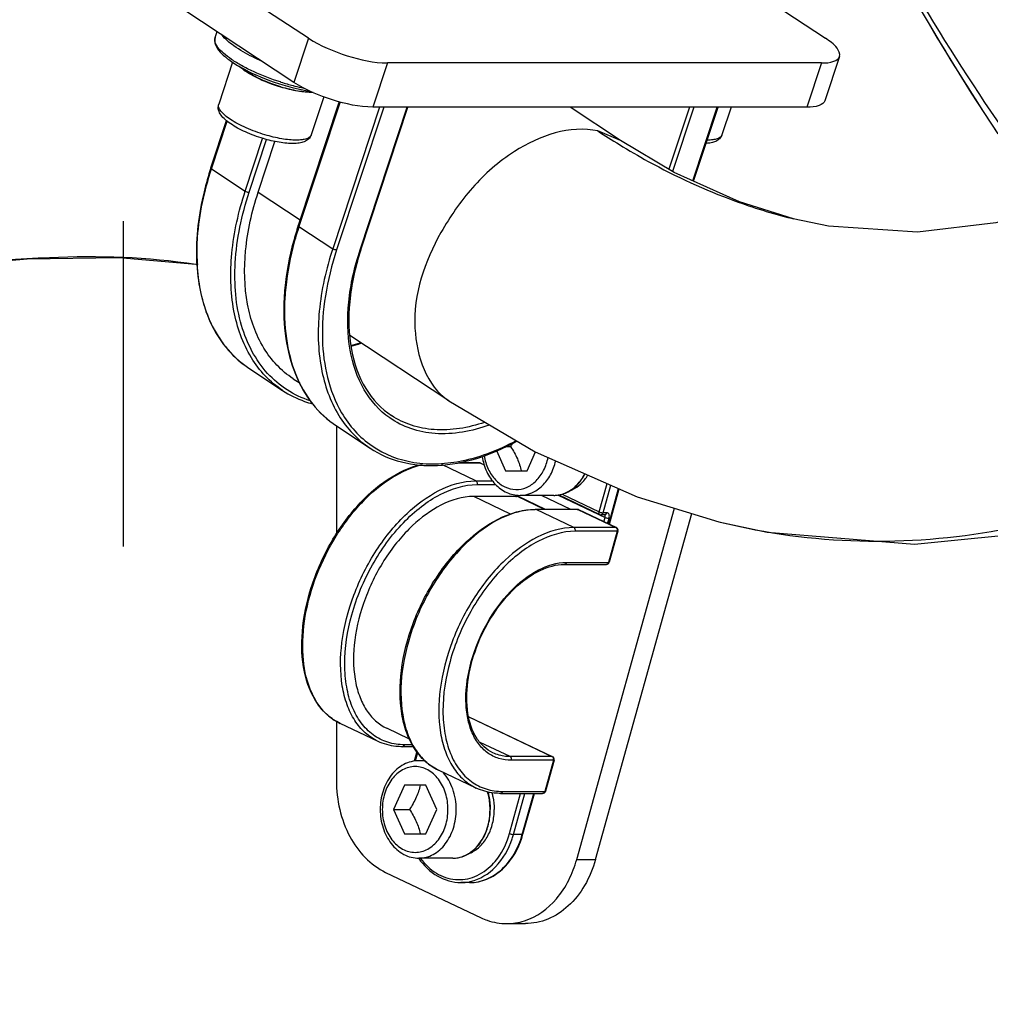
# Model space of a CAD drawing. Header units: millimetres. Extents: x 0 to 8410, y 0 to 5940.
# Tile 49 of 122: x 4703 to 4803, y 1541 to 1642. Entities that reach past the tile are written whole.
import ezdxf

# ---------------------------------------------------------------- set-up
doc = ezdxf.new("R2010")
doc.units = ezdxf.units.MM
doc.header["$LTSCALE"] = 462.55
doc.linetypes.add('CENTER', pattern=[0.6, 0.375, -0.075, 0.075, -0.075])
doc.layers.get('0').update_dxf_attribs({"linetype": 'CONTINUOUS'})
for name, color, linetype in [('204102000021_DXF_AXIS', 7, 'CONTINUOUS'), ('204102000021_DXF_DIMENSION', 7, 'CONTINUOUS'), ('304102000222DXF_CONTINUOUS_LINE', 7, 'CONTINUOUS'), ('304105000076DXF_CONTINUOUS_LINE', 7, 'CONTINUOUS'), ('304105000085DXF_CONTINUOUS_LINE', 7, 'CONTINUOUS'), ('304109000014DXF_CONTINUOUS_LINE', 7, 'CONTINUOUS'), ('304109000016DXF_CONTINUOUS_LINE', 7, 'CONTINUOUS'), ('501023000027DXF_CONTINUOUS_LINE', 7, 'CONTINUOUS'), ('604006000006DXF_CONTINUOUS_LINE', 7, 'CONTINUOUS'), ('R6-1500_CABLDXF_CONTINUOUS_LINE', 7, 'CONTINUOUS')]:
    doc.layers.add(name, color=color, linetype=linetype)
doc.styles.get("Standard").update_dxf_attribs({"font": 'txt', "width": 0.7})
doc.dimstyles.new('DIMSTYLE_14', dxfattribs={"dimtxt": 65, "dimasz": 50, "dimexe": 1, "dimexo": 0, "dimgap": 3.25, "dimtad": 0, "dimtih": 1, "dimtoh": 1, "dimdec": 1, "dimdsep": 46, "dimtxsty": 'Standard', "dimblk": '_FILLED', "dimblk1": '_FILLED', "dimblk2": '_FILLED', "dimcen": 0.09, "dimclrt": 5, "dimazin": 2, "dimtp": 0.5, "dimtm": 0.5, "dimtfac": 1, "dimtdec": 65535, "dimtofl": 0, "dimtmove": 0, "dimatfit": 3, "dimldrblk": '_FILLED', "dimfxl": 0, "dimtolj": 1, "dimarcsym": 0})

# ---------------------------------------------------------------- blocks, each defined once
blk = doc.blocks.new('*D27')
at = {"layer": '204102000021_DXF_DIMENSION', "color": 2, "linetype": 'Continuous'}
for start, end in [(290.1562, 360), (195, 265.2086)]:
    blk.add_arc((4713.77, 1829.56), 554.1, start, end, dxfattribs=at)
for points in [[(5274.11, 1779.23), (5267.87, 1829.56), (5257.12, 1780)], [(4201.77, 1641.06), (4178.56, 1686.15), (4185.56, 1635.92)]]:
    blk.add_solid(points, dxfattribs=at)
blk = doc.blocks.new('_FILLED')
at = {"color": 0, "linetype": 'ByBlock'}
blk.add_solid([(0, 0), (-1, 0.17), (-1, -0.17)], dxfattribs=at)

msp = doc.modelspace()

# ---------------------------------------------------------------- linework, layer by layer
at = {"color": 2, "linetype": 'Continuous'}
msp.add_circle((4716.272, 1829.561), 351, dxfattribs=at)
at = {"layer": '204102000021_DXF_AXIS', "color": 7, "linetype": 'CENTER'}
msp.add_line((4713.774, 1829.561), (4713.774, 1588.068), dxfattribs=at)
at = {"layer": '304102000222DXF_CONTINUOUS_LINE', "color": 7, "linetype": 'Continuous'}
for points in [[(4794.104, 1645.727), (4794.609, 1644.847), (4795.791, 1642.813), (4796.486, 1641.634)], [(4796.486, 1641.633), (4797.742, 1639.531), (4800.816, 1634.561), (4803.528, 1630.375)]]:
    msp.add_lwpolyline(points, dxfattribs=at)
at = {"layer": '304102000222DXF_CONTINUOUS_LINE', "color": 9, "linetype": 'Continuous'}
for centre, radius, start, end in [((5019.705, 1771.222), 251.033, 209.88431, 213.45547), ((5010.732, 1772.73), 250.688, 210.9869, 214.94547), ((5010.568, 1768.2), 248.697, 210.59166, 213.65171)]:
    msp.add_arc(centre, radius, start, end, dxfattribs=at)
at = {"layer": '304105000076DXF_CONTINUOUS_LINE', "color": 7, "linetype": 'Continuous'}
for p, q in [((4735.677, 1600.427), (4735.677, 1589.354)), ((4760.335, 1555.963), (4770.38, 1591.992)), ((4762.263, 1555.963), (4772.157, 1591.447)), ((4735.677, 1570.16), (4735.677, 1564.039)), ((4740.717, 1554.642), (4750.516, 1549.986)), ((4753.136, 1549.383), (4755.065, 1549.383))]:
    msp.add_line(p, q, dxfattribs=at)
at = {"layer": '304105000076DXF_CONTINUOUS_LINE', "color": 9, "linetype": 'Continuous'}
msp.add_line((4760.335, 1555.963), (4762.263, 1555.963), dxfattribs=at)
at = {"layer": '304105000076DXF_CONTINUOUS_LINE', "color": 7, "linetype": 'Continuous'}
for points, knots in [([(4735.677, 1564.039), (4735.677, 1562.072), (4736.473, 1558.317), (4739.16, 1555.382), (4740.717, 1554.642)], [0, 0, 0, 0, 0.5328405, 1, 1, 1, 1]), ([(4754.959, 1549.67), (4756.228, 1550.076), (4758.657, 1551.86), (4759.929, 1554.507), (4760.335, 1555.963)], [0, 0, 0, 0, 0.4685986, 1, 1, 1, 1]), ([(4762.263, 1555.963), (4762.004, 1555.034), (4761.287, 1553.289), (4759.607, 1551.138), (4757.475, 1549.72), (4755.848, 1549.383), (4755.065, 1549.383)], [0, 0, 0, 0, 0.2775872, 0.5360933, 0.7745898, 1, 1, 1, 1]), ([(4750.516, 1549.986), (4750.724, 1549.888), (4751.556, 1549.543), (4752.466, 1549.383), (4753.136, 1549.383)], [0, 0, 0, 0, 0.2550768, 1, 1, 1, 1])]:
    msp.add_open_spline(points, degree=3, knots=knots, dxfattribs=at)
msp.add_open_spline([(4753.136, 1549.383), (4753.751, 1549.383), (4754.373, 1549.483), (4754.959, 1549.67)], degree=3, dxfattribs=at)
at = {"layer": '304105000085DXF_CONTINUOUS_LINE', "color": 7, "linetype": 'Continuous'}
for p, q in [((4732.814, 1640.192), (4713.156, 1653.156)), ((4766.189, 1653.156), (4785.847, 1640.192)), ((4731.32, 1635.661), (4711.662, 1648.625)), ((4787.302, 1638.314), (4785.808, 1633.782)), ((4785.449, 1637.657), (4740.902, 1637.657)), ((4783.955, 1633.125), (4739.407, 1633.125))]:
    msp.add_line(p, q, dxfattribs=at)
at = {"layer": '304105000085DXF_CONTINUOUS_LINE', "color": 9, "linetype": 'Continuous'}
for p, q in [((4732.814, 1640.192), (4731.32, 1635.661)), ((4740.902, 1637.657), (4739.407, 1633.125)), ((4785.449, 1637.657), (4783.955, 1633.125))]:
    msp.add_line(p, q, dxfattribs=at)
at = {"layer": '304105000085DXF_CONTINUOUS_LINE', "color": 7, "linetype": 'Continuous'}
for points, knots in [([(4732.814, 1640.192), (4734.024, 1639.394), (4736.687, 1638.305), (4739.504, 1637.657), (4740.902, 1637.657)], [0, 0, 0, 0, 0.5091275, 1, 1, 1, 1]), ([(4787.302, 1638.314), (4787.396, 1638.595), (4786.941, 1639.46), (4786.285, 1639.903), (4785.847, 1640.192)], [0, 0, 0, 0, 0.3610772, 1, 1, 1, 1]), ([(4785.449, 1637.657), (4785.876, 1637.657), (4786.544, 1637.67), (4787.223, 1638.073), (4787.302, 1638.314)], [0, 0, 0, 0, 0.6275153, 1, 1, 1, 1]), ([(4739.407, 1633.125), (4738.01, 1633.125), (4735.193, 1633.773), (4732.53, 1634.863), (4731.32, 1635.661)], [0, 0, 0, 0, 0.4908725, 1, 1, 1, 1]), ([(4785.808, 1633.782), (4785.729, 1633.541), (4785.05, 1633.138), (4784.382, 1633.125), (4783.955, 1633.125)], [0, 0, 0, 0, 0.3724847, 1, 1, 1, 1])]:
    msp.add_open_spline(points, degree=3, knots=knots, dxfattribs=at)
at = {"layer": '304109000014DXF_CONTINUOUS_LINE', "color": 9, "linetype": 'Continuous'}
for p, q in [((4748.19, 1596.642), (4750.384, 1596.642)), ((4750.306, 1596.66), (4750.384, 1596.642)), ((4750.435, 1596.631), (4750.384, 1596.642)), ((4750.384, 1596.642), (4750.841, 1596.425)), ((4749.965, 1594.795), (4746.474, 1596.454)), ((4749.965, 1594.795), (4751.693, 1594.795)), ((4750.102, 1594.411), (4752.028, 1594.411)), ((4762.631, 1591.614), (4763.445, 1594.533)), ((4763.04, 1591.511), (4763.834, 1594.362)), ((4763.62, 1590.366), (4764.636, 1594.008)), ((4753.546, 1591.391), (4749.762, 1593.189)), ((4754.11, 1593.341), (4754.068, 1593.189)), ((4759.723, 1591.872), (4756.707, 1593.305)), ((4758.427, 1593.339), (4763.245, 1591.05)), ((4758.826, 1593.422), (4762.631, 1591.614)), ((4756.156, 1591.854), (4756.077, 1591.872)), ((4760.462, 1591.854), (4756.156, 1591.854)), ((4760.043, 1590.007), (4756.156, 1591.854)), ((4760.384, 1591.872), (4760.462, 1591.854)), ((4760.512, 1591.843), (4760.462, 1591.854)), ((4760.462, 1591.854), (4764.349, 1590.007)), ((4763.425, 1591.511), (4763.04, 1591.511)), ((4763.121, 1590.604), (4763.245, 1591.05)), ((4763.507, 1590.42), (4763.654, 1590.947)), ((4764.349, 1590.007), (4760.043, 1590.007)), ((4764.487, 1589.623), (4760.18, 1589.623)), ((4764.487, 1589.623), (4763.596, 1586.428)), ((4764.399, 1589.996), (4764.349, 1590.007)), ((4759.289, 1586.428), (4763.596, 1586.428)), ((4749.252, 1570.576), (4757.799, 1566.515)), ((4743.488, 1567.724), (4742.661, 1567.724)), ((4753.493, 1566.515), (4750.428, 1567.971)), ((4744.001, 1566.9), (4743.767, 1566.061)), ((4757.799, 1566.515), (4753.493, 1566.515)), ((4757.849, 1566.504), (4757.799, 1566.515)), ((4757.937, 1566.13), (4753.63, 1566.13)), ((4757.937, 1566.13), (4757.046, 1562.935)), ((4752.739, 1562.935), (4757.046, 1562.935)), ((4753.435, 1558.631), (4754.58, 1562.738)), ((4753.843, 1558.528), (4755.017, 1562.738)), ((4754.743, 1558.528), (4755.917, 1562.738)), ((4754.743, 1558.528), (4753.843, 1558.528))]:
    msp.add_line(p, q, dxfattribs=at)
at = {"layer": '304109000014DXF_CONTINUOUS_LINE', "color": 7, "linetype": 'Continuous'}
for p, q in [((4748.287, 1596.66), (4750.306, 1596.66)), ((4750.435, 1596.631), (4750.837, 1596.44)), ((4763.679, 1590.338), (4764.695, 1593.982)), ((4754.261, 1593.189), (4749.762, 1593.189)), ((4754.176, 1593.335), (4754.146, 1593.228)), ((4754.273, 1593.233), (4754.261, 1593.189)), ((4757.033, 1591.872), (4754.261, 1593.189)), ((4757.137, 1591.872), (4754.273, 1593.233)), ((4758.481, 1593.345), (4762.695, 1591.343)), ((4760.384, 1591.872), (4756.077, 1591.872)), ((4760.512, 1591.843), (4764.4, 1589.996)), ((4763.209, 1591.314), (4762.824, 1591.314)), ((4764.56, 1589.645), (4763.669, 1586.45)), ((4759.073, 1586.23), (4763.38, 1586.23)), ((4749.25, 1570.59), (4757.849, 1566.504)), ((4739.943, 1568.073), (4736.056, 1569.92)), ((4743.173, 1568.31), (4740.846, 1569.416)), ((4743.611, 1567.526), (4742.445, 1567.526)), ((4743.919, 1567.031), (4743.646, 1566.05)), ((4758.01, 1566.152), (4757.119, 1562.957)), ((4750.021, 1563.285), (4746.134, 1565.132)), ((4752.523, 1562.738), (4756.83, 1562.738)), ((4754.816, 1558.55), (4755.984, 1562.738)), ((4744.113, 1556.084), (4744.119, 1556.075)), ((4744.123, 1556.095), (4744.129, 1556.087)), ((4749.344, 1553.593), (4748.444, 1553.593))]:
    msp.add_line(p, q, dxfattribs=at)
for centre, start, end in [((4750.306, 1596.36), 64.57112, 90), ((4760.384, 1591.572), 64.57112, 90), ((4762.824, 1591.614), 244.58623, 270.00218), ((4764.271, 1589.725), 344.45041, 64.64067), ((4763.38, 1586.53), 270, 344.47021), ((4757.721, 1566.233), 344.45041, 64.64067), ((4756.83, 1563.038), 270, 344.47021)]:
    msp.add_arc(centre, 0.3, start, end, dxfattribs=at)
at = {"layer": '304109000014DXF_CONTINUOUS_LINE', "color": 9, "linetype": 'Continuous'}
for centre, radius, start, end in [((4756.156, 1585.468), 6.386, 90.0006, 90.66213), ((4764.133, 1589.721), 0.367, 344.44754, 349.11784), ((4764.11, 1589.725), 0.391, 349.13157, 1.88954), ((4738.593, 1575.057), 5.738, 226.26466, 229.2479), ((4738.446, 1574.883), 5.51, 229.22801, 237.10317), ((4738.342, 1574.727), 5.323, 237.13256, 244.57074), ((4757.583, 1566.229), 0.367, 344.44754, 349.11784), ((4757.56, 1566.233), 0.391, 349.13157, 1.88954), ((4745.216, 1560.933), 8.956, 341.50324, 344.42564), ((4748.441, 1558.044), 4.451, 270.04039, 281.57184), ((4748.428, 1558.111), 4.519, 281.56141, 282.96305)]:
    msp.add_arc(centre, radius, start, end, dxfattribs=at)
at = {"layer": '304109000014DXF_CONTINUOUS_LINE', "color": 7, "linetype": 'Continuous'}
for points, knots in [([(4736.056, 1569.92), (4735.596, 1570.138), (4734.717, 1570.72), (4733.249, 1572.405), (4732.144, 1575.378), (4732.018, 1579.508), (4732.955, 1583.973), (4734.858, 1588.331), (4737.533, 1592.142), (4740.708, 1595.019), (4743.181, 1596.199), (4744.388, 1596.473)], [0, 0, 0, 0, 0.0463306, 0.0945244, 0.2014402, 0.3265775, 0.4666531, 0.6133947, 0.7566722, 0.8872971, 1, 1, 1, 1]), ([(4749.762, 1593.189), (4747.449, 1593.189), (4744.521, 1591.402), (4741.981, 1588.661), (4740.208, 1586.239), (4738.509, 1582.856), (4737.406, 1578.629), (4737.361, 1575.181), (4737.954, 1572.794), (4738.655, 1571.327), (4739.616, 1570.163), (4740.424, 1569.616), (4740.846, 1569.416)], [0, 0, 0, 0, 0.2269985, 0.2969728, 0.3701474, 0.520273, 0.6657156, 0.7958881, 0.8534568, 0.9058927, 0.9541425, 1, 1, 1, 1]), ([(4754.146, 1593.228), (4754.141, 1593.208), (4754.107, 1593.19), (4754.078, 1593.189), (4754.068, 1593.189)], [0, 0, 0, 0, 0.6699098, 1, 1, 1, 1]), ([(4746.134, 1565.132), (4745.646, 1565.363), (4744.714, 1565.992), (4743.608, 1567.325), (4742.805, 1568.993), (4742.129, 1571.684), (4742.17, 1575.553), (4743.401, 1580.289), (4745.3, 1584.074), (4747.284, 1586.784), (4750.148, 1589.872), (4753.461, 1591.872), (4756.077, 1591.872)], [0, 0, 0, 0, 0.047059, 0.0962373, 0.1492047, 0.2069256, 0.336597, 0.4809869, 0.6299451, 0.7026017, 0.7721667, 1, 1, 1, 1]), ([(4751.738, 1566.898), (4751.408, 1567.054), (4750.775, 1567.484), (4749.719, 1568.774), (4748.981, 1571.1), (4749.036, 1574.325), (4749.941, 1577.788), (4751.599, 1581.08), (4753.817, 1583.813), (4756.325, 1585.679), (4758.218, 1586.23), (4759.073, 1586.23)], [0, 0, 0, 0, 0.0439941, 0.090765, 0.19891, 0.329405, 0.4759039, 0.6272361, 0.7710203, 0.8968081, 1, 1, 1, 1]), ([(4742.445, 1567.526), (4742.225, 1567.526), (4741.368, 1567.569), (4740.519, 1567.799), (4739.943, 1568.073)], [0, 0, 0, 0, 0.2568197, 1, 1, 1, 1]), ([(4752.523, 1562.738), (4752.303, 1562.738), (4751.446, 1562.78), (4750.597, 1563.011), (4750.021, 1563.285)], [0, 0, 0, 0, 0.2568197, 1, 1, 1, 1]), ([(4749.344, 1553.593), (4749.945, 1553.593), (4751.187, 1553.849), (4752.811, 1554.921), (4754.082, 1556.542), (4754.622, 1557.854), (4754.816, 1558.55)], [0, 0, 0, 0, 0.2281979, 0.4677649, 0.725172, 1, 1, 1, 1]), ([(4744.119, 1556.075), (4744.629, 1555.344), (4745.889, 1554.094), (4747.623, 1553.593), (4748.444, 1553.593)], [0, 0, 0, 0, 0.5204017, 1, 1, 1, 1])]:
    msp.add_open_spline(points, degree=3, knots=knots, dxfattribs=at)
at = {"layer": '304109000014DXF_CONTINUOUS_LINE', "color": 9, "linetype": 'Continuous'}
for points, knots in [([(4734.626, 1570.911), (4733.903, 1571.602), (4732.729, 1573.524), (4732.074, 1577.033), (4732.358, 1581.049), (4733.551, 1585.232), (4735.539, 1589.211), (4738.146, 1592.627), (4741.136, 1595.174), (4743.412, 1596.214), (4744.517, 1596.462)], [0, 0, 0, 0, 0.0962104, 0.2091339, 0.3389099, 0.4802533, 0.6250722, 0.7645315, 0.8909594, 1, 1, 1, 1]), ([(4739.943, 1568.073), (4739.469, 1568.298), (4738.561, 1568.913), (4737.481, 1570.221), (4736.693, 1571.87), (4736.027, 1574.554), (4736.077, 1578.429), (4737.317, 1583.181), (4739.227, 1586.983), (4741.219, 1589.705), (4744.074, 1592.786), (4747.365, 1594.795), (4749.965, 1594.795)], [0, 0, 0, 0, 0.0458586, 0.0941083, 0.1465443, 0.204113, 0.3342851, 0.4797277, 0.6298532, 0.7030277, 0.7730018, 1, 1, 1, 1]), ([(4749.965, 1594.795), (4749.994, 1594.781), (4750.108, 1594.688), (4750.132, 1594.517), (4750.102, 1594.411)], [0, 0, 0, 0, 0.22891, 1, 1, 1, 1]), ([(4742.661, 1567.724), (4742.085, 1567.724), (4740.938, 1567.885), (4739.378, 1568.676), (4738.116, 1569.964), (4737.2, 1571.668), (4736.645, 1573.714), (4736.394, 1576.91), (4737.084, 1581.25), (4739.163, 1586.228), (4741.802, 1589.889), (4744.315, 1592.172), (4746.734, 1593.757), (4748.799, 1594.411), (4750.102, 1594.411)], [0, 0, 0, 0, 0.047737, 0.0941839, 0.1423704, 0.1947822, 0.2528166, 0.3167722, 0.4592372, 0.6119285, 0.7603764, 0.8289311, 0.8919976, 1, 1, 1, 1]), ([(4756.082, 1591.854), (4754.878, 1591.84), (4752.244, 1591.059), (4748.778, 1588.463), (4745.743, 1584.701), (4743.488, 1580.187), (4742.263, 1575.448), (4742.221, 1571.586), (4742.889, 1568.914), (4743.677, 1567.272), (4744.755, 1565.968), (4745.661, 1565.356), (4746.134, 1565.132)], [0, 0, 0, 0, 0.1050082, 0.2306735, 0.3731504, 0.5226526, 0.6673746, 0.7968604, 0.8541314, 0.9063101, 0.9543393, 1, 1, 1, 1]), ([(4762.695, 1591.343), (4762.677, 1591.351), (4762.601, 1591.421), (4762.61, 1591.539), (4762.631, 1591.614)], [0, 0, 0, 0, 0.203642, 1, 1, 1, 1]), ([(4762.631, 1591.614), (4762.731, 1591.566), (4762.869, 1591.527), (4763.009, 1591.511), (4763.04, 1591.511)], [0, 0, 0, 0, 0.7858377, 1, 1, 1, 1]), ([(4762.824, 1591.314), (4762.896, 1591.314), (4762.996, 1591.39), (4763.032, 1591.483), (4763.04, 1591.511)], [0, 0, 0, 0, 0.7143066, 1, 1, 1, 1]), ([(4763.209, 1591.314), (4763.282, 1591.314), (4763.381, 1591.39), (4763.418, 1591.483), (4763.425, 1591.511)], [0, 0, 0, 0, 0.7142999, 1, 1, 1, 1]), ([(4763.654, 1590.947), (4763.673, 1591.017), (4763.695, 1591.152), (4763.669, 1591.339), (4763.575, 1591.48), (4763.473, 1591.511), (4763.425, 1591.511)], [0, 0, 0, 0, 0.3120886, 0.5780882, 0.7963047, 1, 1, 1, 1]), ([(4763.245, 1591.05), (4763.252, 1591.077), (4763.27, 1591.163), (4763.249, 1591.274), (4763.199, 1591.311)], [0, 0, 0, 0, 0.3055243, 1, 1, 1, 1]), ([(4763.245, 1591.05), (4763.345, 1591.003), (4763.483, 1590.963), (4763.624, 1590.947), (4763.654, 1590.947)], [0, 0, 0, 0, 0.7858499, 1, 1, 1, 1]), ([(4760.043, 1590.007), (4757.443, 1590.007), (4754.152, 1587.998), (4751.297, 1584.917), (4749.305, 1582.194), (4747.395, 1578.393), (4746.155, 1573.641), (4746.105, 1569.766), (4746.771, 1567.082), (4747.559, 1565.433), (4748.639, 1564.124), (4749.547, 1563.51), (4750.021, 1563.285)], [0, 0, 0, 0, 0.2269982, 0.2969723, 0.3701468, 0.5202723, 0.6657149, 0.795887, 0.8534557, 0.9058917, 0.9541414, 1, 1, 1, 1]), ([(4760.18, 1589.623), (4758.877, 1589.623), (4756.811, 1588.969), (4754.393, 1587.384), (4751.879, 1585.101), (4749.241, 1581.44), (4747.161, 1576.462), (4746.472, 1572.121), (4746.723, 1568.925), (4747.278, 1566.879), (4748.194, 1565.175), (4749.456, 1563.888), (4751.016, 1563.096), (4752.163, 1562.935), (4752.739, 1562.935)], [0, 0, 0, 0, 0.1080024, 0.1710689, 0.2396236, 0.3880715, 0.5407628, 0.6832278, 0.7471834, 0.8052178, 0.8576296, 0.9058161, 0.952263, 1, 1, 1, 1]), ([(4760.18, 1589.623), (4760.19, 1589.66), (4760.209, 1589.799), (4760.136, 1589.963), (4760.043, 1590.007)], [0, 0, 0, 0, 0.2742189, 1, 1, 1, 1]), ([(4764.56, 1589.645), (4764.559, 1589.641), (4764.54, 1589.62), (4764.509, 1589.623), (4764.487, 1589.623)], [0, 0, 0, 0, 0.1484306, 1, 1, 1, 1]), ([(4753.63, 1566.13), (4753.192, 1566.13), (4752.319, 1566.253), (4751.133, 1566.855), (4750.173, 1567.834), (4749.476, 1569.13), (4749.054, 1570.686), (4748.863, 1573.117), (4749.388, 1576.418), (4750.969, 1580.206), (4753.319, 1583.455), (4756.11, 1585.733), (4758.298, 1586.428), (4759.289, 1586.428)], [0, 0, 0, 0, 0.0477576, 0.0942243, 0.1424317, 0.1948658, 0.2529252, 0.3169086, 0.4594346, 0.6121917, 0.7607035, 0.8919513, 1, 1, 1, 1]), ([(4759.289, 1586.428), (4759.281, 1586.4), (4759.245, 1586.306), (4759.146, 1586.23), (4759.073, 1586.23)], [0, 0, 0, 0, 0.2857001, 1, 1, 1, 1]), ([(4763.596, 1586.428), (4763.588, 1586.4), (4763.552, 1586.306), (4763.452, 1586.23), (4763.38, 1586.23)], [0, 0, 0, 0, 0.2857001, 1, 1, 1, 1]), ([(4763.669, 1586.45), (4763.668, 1586.446), (4763.649, 1586.425), (4763.618, 1586.428), (4763.596, 1586.428)], [0, 0, 0, 0, 0.1484312, 1, 1, 1, 1]), ([(4742.445, 1567.526), (4742.518, 1567.526), (4742.617, 1567.602), (4742.654, 1567.696), (4742.661, 1567.724)], [0, 0, 0, 0, 0.7142999, 1, 1, 1, 1]), ([(4753.493, 1566.515), (4753.338, 1566.515), (4752.737, 1566.545), (4752.141, 1566.706), (4751.738, 1566.898)], [0, 0, 0, 0, 0.2575993, 1, 1, 1, 1]), ([(4753.63, 1566.13), (4753.64, 1566.168), (4753.659, 1566.307), (4753.585, 1566.471), (4753.493, 1566.515)], [0, 0, 0, 0, 0.2742189, 1, 1, 1, 1]), ([(4758.01, 1566.152), (4758.009, 1566.149), (4757.99, 1566.128), (4757.959, 1566.13), (4757.937, 1566.13)], [0, 0, 0, 0, 0.1484306, 1, 1, 1, 1]), ([(4752.739, 1562.935), (4752.731, 1562.907), (4752.695, 1562.814), (4752.596, 1562.738), (4752.523, 1562.738)], [0, 0, 0, 0, 0.2857001, 1, 1, 1, 1]), ([(4757.046, 1562.935), (4757.038, 1562.907), (4757.002, 1562.814), (4756.902, 1562.738), (4756.83, 1562.738)], [0, 0, 0, 0, 0.2857001, 1, 1, 1, 1]), ([(4757.119, 1562.957), (4757.118, 1562.954), (4757.099, 1562.933), (4757.068, 1562.935), (4757.046, 1562.935)], [0, 0, 0, 0, 0.1484312, 1, 1, 1, 1]), ([(4749.344, 1553.593), (4749.932, 1553.593), (4751.152, 1553.846), (4752.751, 1554.909), (4754.011, 1556.523), (4754.549, 1557.831), (4754.743, 1558.528)], [0, 0, 0, 0, 0.22541, 0.4639067, 0.7224128, 1, 1, 1, 1]), ([(4751.655, 1555.427), (4751.86, 1555.637), (4752.654, 1556.578), (4753.183, 1557.729), (4753.435, 1558.631)], [0, 0, 0, 0, 0.2387244, 1, 1, 1, 1]), ([(4753.435, 1558.631), (4753.535, 1558.583), (4753.673, 1558.544), (4753.813, 1558.528), (4753.843, 1558.528)], [0, 0, 0, 0, 0.7858499, 1, 1, 1, 1]), ([(4754.743, 1558.528), (4754.753, 1558.528), (4754.777, 1558.529), (4754.812, 1558.534), (4754.816, 1558.55)], [0, 0, 0, 0, 0.3732507, 1, 1, 1, 1]), ([(4749.442, 1553.707), (4750.403, 1553.928), (4752.306, 1555.116), (4753.354, 1557.029), (4753.709, 1558.091)], [0, 0, 0, 0, 0.4682474, 1, 1, 1, 1]), ([(4744.297, 1556.075), (4744.741, 1555.478), (4745.798, 1554.458), (4747.853, 1553.739), (4749.982, 1554.077), (4751.153, 1554.913), (4751.655, 1555.427)], [0, 0, 0, 0, 0.2639769, 0.5065576, 0.7451726, 1, 1, 1, 1])]:
    msp.add_open_spline(points, degree=3, knots=knots, dxfattribs=at)
at = {"layer": '304109000014DXF_CONTINUOUS_LINE', "color": 7, "linetype": 'Continuous'}
for points in [[(4754.068, 1593.189), (4754.114, 1593.189), (4754.16, 1593.196), (4754.203, 1593.209)], [(4754.203, 1593.209), (4754.227, 1593.215), (4754.25, 1593.223), (4754.273, 1593.233)]]:
    msp.add_open_spline(points, degree=3, dxfattribs=at)
at = {"layer": '304109000014DXF_CONTINUOUS_LINE', "color": 9, "linetype": 'Continuous'}
for points in [[(4764.349, 1590.007), (4764.379, 1589.993), (4764.405, 1589.971), (4764.426, 1589.946)], [(4764.426, 1589.946), (4764.449, 1589.919), (4764.467, 1589.886), (4764.479, 1589.852)], [(4764.479, 1589.852), (4764.492, 1589.816), (4764.499, 1589.777), (4764.5, 1589.738)], [(4757.799, 1566.515), (4757.829, 1566.501), (4757.855, 1566.479), (4757.876, 1566.454)], [(4757.876, 1566.454), (4757.899, 1566.426), (4757.917, 1566.394), (4757.929, 1566.36)], [(4757.929, 1566.36), (4757.942, 1566.323), (4757.949, 1566.284), (4757.95, 1566.246)]]:
    msp.add_open_spline(points, degree=3, dxfattribs=at)
at = {"layer": '304109000016DXF_CONTINUOUS_LINE', "color": 7, "linetype": 'Continuous'}
for p, q in [((4723.225, 1640.272), (4723.421, 1640.87)), ((4735.949, 1633.687), (4731.757, 1620.974)), ((4738.192, 1618.504), (4743.013, 1633.125)), ((4772.328, 1625.529), (4774.833, 1633.125)), ((4722.785, 1626.891), (4724.385, 1631.742)), ((4727.642, 1624.388), (4729.361, 1629.601)), ((4726.694, 1606.344), (4730.155, 1604.062)), ((4731.228, 1605.271), (4731.948, 1604.796)), ((4735.666, 1600.427), (4739.127, 1598.145))]:
    msp.add_line(p, q, dxfattribs=at)
at = {"layer": '304109000016DXF_CONTINUOUS_LINE', "color": 9, "linetype": 'Continuous'}
for p, q in [((4736.044, 1633.661), (4731.83, 1620.881)), ((4740.081, 1633.125), (4735.291, 1618.598)), ((4740.527, 1633.125), (4735.695, 1618.472)), ((4738.099, 1618.472), (4742.931, 1633.125)), ((4771.901, 1633.125), (4769.799, 1626.753)), ((4772.347, 1633.125), (4770.172, 1626.531)), ((4772.257, 1625.561), (4774.751, 1633.125)), ((4722.858, 1626.797), (4724.466, 1631.675)), ((4726.319, 1624.515), (4728.102, 1629.922)), ((4726.723, 1624.388), (4728.51, 1629.807)), ((4722.858, 1626.797), (4726.319, 1624.515)), ((4727.642, 1624.388), (4731.947, 1621.55)), ((4731.83, 1620.881), (4735.291, 1618.598))]:
    msp.add_line(p, q, dxfattribs=at)
for centre, radius, start, end in [((4736.208, 1656.76), 20.615, 243.72531, 246.42154), ((4737.464, 1659.503), 24.964, 252.4197, 252.59243), ((4737.301, 1658.961), 24.398, 252.57699, 255.5911), ((4737.003, 1657.826), 23.225, 255.60648, 256.03205), ((4736.696, 1656.557), 21.919, 256.0104, 258.47037), ((4742.399, 1618.13), 21.024, 181.51736, 183.09934), ((4755.147, 1612.137), 24.803, 174.24282, 176.66601), ((4733.983, 1616.11), 12.295, 208.18806, 209.99753), ((4733.391, 1615.758), 11.607, 209.95107, 217.36906), ((4732.785, 1615.304), 10.849, 217.40944, 222.35851), ((4733.407, 1623.787), 15.632, 283.91763, 287.78934), ((4732.467, 1615.015), 10.419, 222.36246, 228.67861), ((4732.272, 1614.797), 10.127, 228.69225, 236.58193)]:
    msp.add_arc(centre, radius, start, end, dxfattribs=at)
at = {"layer": '304109000016DXF_CONTINUOUS_LINE', "color": 7, "linetype": 'Continuous'}
for centre, radius, start, end in [((4742.118, 1618.224), 20.812, 182.23184, 183.39684), ((4754.871, 1612.259), 24.596, 174.6689, 176.93489), ((4733.272, 1623.864), 15.686, 284.37037, 287.96799)]:
    msp.add_arc(centre, radius, start, end, dxfattribs=at)
at = {"layer": '304109000016DXF_CONTINUOUS_LINE', "color": 9, "linetype": 'Continuous'}
for points, knots in [([(4729.924, 1635.705), (4728.983, 1636.003), (4727.631, 1636.517), (4725.977, 1637.345), (4724.945, 1637.964), (4724.119, 1638.594), (4723.444, 1639.257), (4723.114, 1639.936), (4723.225, 1640.272)], [0, 0, 0, 0, 0.3499125, 0.510835, 0.6546526, 0.7768098, 0.8744492, 1, 1, 1, 1]), ([(4727.082, 1638.274), (4726.41, 1638.606), (4725.285, 1639.245), (4724.264, 1640.082), (4723.937, 1640.519)], [0, 0, 0, 0, 0.5784011, 1, 1, 1, 1]), ([(4722.785, 1626.891), (4722.783, 1626.885), (4722.788, 1626.841), (4722.829, 1626.816), (4722.858, 1626.797)], [0, 0, 0, 0, 0.1593499, 1, 1, 1, 1]), ([(4721.382, 1617.573), (4721.363, 1618.31), (4721.441, 1621.436), (4722.111, 1624.532), (4722.858, 1626.797)], [0, 0, 0, 0, 0.236176, 1, 1, 1, 1]), ([(4730.155, 1604.062), (4728.861, 1604.915), (4726.553, 1607.4), (4724.83, 1612.443), (4724.715, 1618.364), (4725.635, 1622.44), (4726.319, 1624.515)], [0, 0, 0, 0, 0.2093413, 0.4407592, 0.704907, 1, 1, 1, 1]), ([(4732.978, 1603.005), (4732.146, 1603.274), (4730.543, 1604.026), (4727.766, 1606.385), (4725.467, 1610.913), (4724.988, 1617.479), (4725.952, 1622.051), (4726.723, 1624.388)], [0, 0, 0, 0, 0.1063498, 0.2125169, 0.4384726, 0.7005941, 1, 1, 1, 1]), ([(4726.319, 1624.515), (4726.411, 1624.454), (4726.55, 1624.406), (4726.691, 1624.388), (4726.723, 1624.388)], [0, 0, 0, 0, 0.7741359, 1, 1, 1, 1]), ([(4731.83, 1620.881), (4731.658, 1620.357), (4731.039, 1618.312), (4730.628, 1616.202), (4730.469, 1614.625)], [0, 0, 0, 0, 0.2581048, 1, 1, 1, 1]), ([(4731.83, 1620.881), (4731.818, 1620.889), (4731.788, 1620.911), (4731.749, 1620.95), (4731.757, 1620.974)], [0, 0, 0, 0, 0.3613043, 1, 1, 1, 1]), ([(4735.291, 1618.598), (4734.607, 1616.524), (4733.687, 1612.447), (4733.802, 1606.526), (4735.525, 1601.484), (4737.833, 1598.998), (4739.127, 1598.145)], [0, 0, 0, 0, 0.295093, 0.5592408, 0.7906587, 1, 1, 1, 1]), ([(4735.695, 1618.472), (4735.189, 1616.938), (4734.431, 1613.896), (4733.992, 1608.215), (4734.897, 1604.009), (4736.203, 1601.779)], [0, 0, 0, 0, 0.2834354, 0.5464876, 1, 1, 1, 1]), ([(4735.695, 1618.472), (4735.663, 1618.472), (4735.522, 1618.49), (4735.383, 1618.538), (4735.291, 1618.598)], [0, 0, 0, 0, 0.2258641, 1, 1, 1, 1]), ([(4741.15, 1601.248), (4740.086, 1601.995), (4738.206, 1604.125), (4736.82, 1608.368), (4736.753, 1613.327), (4737.527, 1616.737), (4738.099, 1618.472)], [0, 0, 0, 0, 0.2094506, 0.4413825, 0.7055582, 1, 1, 1, 1]), ([(4738.099, 1618.472), (4738.111, 1618.472), (4738.143, 1618.473), (4738.185, 1618.484), (4738.192, 1618.504)], [0, 0, 0, 0, 0.3538959, 1, 1, 1, 1]), ([(4723.146, 1610.302), (4722.889, 1610.782), (4721.928, 1612.894), (4721.502, 1615.225), (4721.406, 1616.993)], [0, 0, 0, 0, 0.2350263, 1, 1, 1, 1]), ([(4730.386, 1613.579), (4730.305, 1612.183), (4730.38, 1609.495), (4731.316, 1605.74), (4733.057, 1602.608), (4734.748, 1601.033), (4735.666, 1600.427)], [0, 0, 0, 0, 0.2833676, 0.5411429, 0.7770169, 1, 1, 1, 1]), ([(4736.203, 1601.779), (4736.982, 1600.45), (4739.109, 1598.063), (4743.72, 1596.323), (4748.979, 1596.645), (4752.392, 1597.998), (4754.094, 1598.909)], [0, 0, 0, 0, 0.2301182, 0.459105, 0.7116309, 1, 1, 1, 1]), ([(4751.35, 1600.51), (4749.585, 1599.875), (4746.807, 1599.351), (4743.31, 1600.026), (4741.812, 1600.783), (4741.15, 1601.248)], [0, 0, 0, 0, 0.531648, 0.7704621, 1, 1, 1, 1]), ([(4750.874, 1600.79), (4749.222, 1600.23), (4746.636, 1599.781), (4743.375, 1600.391), (4741.961, 1601.068), (4741.329, 1601.485)], [0, 0, 0, 0, 0.5302567, 0.769764, 1, 1, 1, 1])]:
    msp.add_open_spline(points, degree=3, knots=knots, dxfattribs=at)
at = {"layer": '304109000016DXF_CONTINUOUS_LINE', "color": 7, "linetype": 'Continuous'}
for points, knots in [([(4723.225, 1640.272), (4723.146, 1640.034), (4723.216, 1639.435), (4723.793, 1638.677), (4724.677, 1637.922), (4725.406, 1637.463), (4725.818, 1637.229)], [0, 0, 0, 0, 0.1781495, 0.3911815, 0.6644377, 1, 1, 1, 1]), ([(4725.818, 1637.229), (4726.911, 1636.607), (4729.267, 1635.604), (4731.739, 1634.949), (4733.01, 1634.75)], [0, 0, 0, 0, 0.4944694, 1, 1, 1, 1]), ([(4722.785, 1626.891), (4722.52, 1626.088), (4721.634, 1623.008), (4721.229, 1619.771), (4721.321, 1617.413)], [0, 0, 0, 0, 0.2639153, 1, 1, 1, 1]), ([(4731.228, 1605.271), (4730.019, 1606.068), (4727.862, 1608.391), (4726.251, 1613.104), (4726.144, 1618.639), (4727.003, 1622.449), (4727.642, 1624.388)], [0, 0, 0, 0, 0.2093413, 0.4407591, 0.7049062, 1, 1, 1, 1]), ([(4731.757, 1620.974), (4731.58, 1620.436), (4730.947, 1618.335), (4730.532, 1616.165), (4730.381, 1614.544)], [0, 0, 0, 0, 0.2582342, 1, 1, 1, 1]), ([(4738.192, 1618.504), (4737.619, 1616.768), (4736.85, 1613.361), (4736.94, 1608.424), (4738.361, 1604.241), (4740.265, 1602.186), (4741.329, 1601.485)], [0, 0, 0, 0, 0.2971388, 0.5622096, 0.7928981, 1, 1, 1, 1]), ([(4721.342, 1616.991), (4721.471, 1614.822), (4722.172, 1611.623), (4724.438, 1608.161), (4725.905, 1606.865), (4726.694, 1606.344)], [0, 0, 0, 0, 0.5297196, 0.7694051, 1, 1, 1, 1]), ([(4730.31, 1613.574), (4730.236, 1612.185), (4730.324, 1609.505), (4731.276, 1605.758), (4733.036, 1602.621), (4734.74, 1601.039), (4735.666, 1600.427)], [0, 0, 0, 0, 0.2815606, 0.5387396, 0.7753432, 1, 1, 1, 1]), ([(4730.155, 1604.062), (4730.855, 1603.601), (4731.875, 1603.097), (4732.948, 1602.764), (4733.222, 1602.69)], [0, 0, 0, 0, 0.7465146, 1, 1, 1, 1]), ([(4739.127, 1598.145), (4740.106, 1597.5), (4742.373, 1596.52), (4746.188, 1596.211), (4750.247, 1596.991), (4752.883, 1598.139), (4754.195, 1598.853)], [0, 0, 0, 0, 0.2226637, 0.4584288, 0.7163887, 1, 1, 1, 1])]:
    msp.add_open_spline(points, degree=3, knots=knots, dxfattribs=at)
at = {"layer": '501023000027DXF_CONTINUOUS_LINE', "color": 7, "linetype": 'Continuous'}
for p, q in [((4725.021, 1637.736), (4723.597, 1633.417)), ((4734.381, 1634.189), (4733.094, 1630.286)), ((4776.173, 1633.125), (4775.237, 1630.286)), ((4752.099, 1597.891), (4753.022, 1595.805)), ((4753.067, 1598.305), (4753.544, 1598.305)), ((4755.233, 1595.805), (4756.102, 1597.77)), ((4753.022, 1595.805), (4755.233, 1595.805)), ((4757.984, 1593.305), (4754.513, 1593.305)), ((4744.765, 1566.093), (4744.138, 1566.093)), ((4742.646, 1563.593), (4741.541, 1561.093)), ((4744.858, 1563.593), (4742.646, 1563.593)), ((4745.963, 1561.093), (4744.858, 1563.593)), ((4741.541, 1561.093), (4743.169, 1561.093)), ((4741.541, 1561.093), (4742.646, 1558.593)), ((4744.858, 1558.593), (4745.963, 1561.093)), ((4742.646, 1558.593), (4744.858, 1558.593)), ((4747.609, 1556.093), (4744.138, 1556.093))]:
    msp.add_line(p, q, dxfattribs=at)
for centre, radius, start, end in [((4743.747, 1604.747), 11.725, 326.67424, 328.58498), ((4757.984, 1596.242), 2.937, 270.00019, 272.1942), ((4757.984, 1596.246), 2.941, 272.1948, 274.85136), ((4757.984, 1596.25), 2.945, 274.85118, 275.40115), ((4757.981, 1596.27), 2.966, 275.40582, 279.30373), ((4747.609, 1559.03), 2.937, 270.00019, 272.1942), ((4747.609, 1559.034), 2.941, 272.1948, 274.85136), ((4747.608, 1559.038), 2.945, 274.85118, 275.40115)]:
    msp.add_arc(centre, radius, start, end, dxfattribs=at)
at = {"layer": '501023000027DXF_CONTINUOUS_LINE', "color": 9, "linetype": 'Continuous'}
msp.add_arc((4744.134, 1563.112), 2.981, 76.09277, 89.93255, dxfattribs=at)
at = {"layer": '501023000027DXF_CONTINUOUS_LINE', "color": 7, "linetype": 'Continuous'}
for points, knots in [([(4729.959, 1635.18), (4729.101, 1635.435), (4727.893, 1635.894), (4726.496, 1636.671), (4725.927, 1637.091), (4725.699, 1637.307)], [0, 0, 0, 0, 0.56028, 0.8032195, 1, 1, 1, 1]), ([(4733.276, 1634.634), (4732.765, 1634.623), (4731.641, 1634.743), (4730.546, 1635.005), (4729.959, 1635.18)], [0, 0, 0, 0, 0.4549209, 1, 1, 1, 1]), ([(4728.174, 1629.899), (4727.55, 1630.084), (4726.65, 1630.413), (4725.545, 1630.954), (4724.843, 1631.374), (4724.266, 1631.811), (4723.821, 1632.275), (4723.533, 1632.813), (4723.535, 1633.229), (4723.597, 1633.417)], [0, 0, 0, 0, 0.3152575, 0.4620433, 0.5947916, 0.7107962, 0.8112805, 0.904157, 1, 1, 1, 1]), ([(4733.094, 1630.286), (4733.038, 1630.118), (4732.833, 1629.815), (4732.368, 1629.552), (4731.831, 1629.422), (4731.225, 1629.38), (4730.542, 1629.411), (4729.508, 1629.547), (4728.712, 1629.738), (4728.174, 1629.899)], [0, 0, 0, 0, 0.0998789, 0.1960737, 0.2967216, 0.4100268, 0.5388659, 0.6823708, 1, 1, 1, 1]), ([(4775.237, 1630.286), (4775.187, 1630.132), (4775.007, 1629.853), (4774.598, 1629.591), (4774.124, 1629.45), (4773.79, 1629.411), (4773.615, 1629.401)], [0, 0, 0, 0, 0.2479267, 0.4864456, 0.7307164, 1, 1, 1, 1]), ([(4753.544, 1598.305), (4753.806, 1597.906), (4754.271, 1597.111), (4754.553, 1596.233), (4754.65, 1595.805)], [0, 0, 0, 0, 0.521043, 1, 1, 1, 1]), ([(4750.623, 1597.297), (4750.711, 1596.759), (4751.02, 1595.727), (4751.888, 1594.417), (4753.091, 1593.523), (4754.049, 1593.305), (4754.513, 1593.305)], [0, 0, 0, 0, 0.2713853, 0.528275, 0.7692037, 1, 1, 1, 1]), ([(4759.319, 1593.619), (4759.707, 1593.807), (4760.442, 1594.362), (4760.959, 1595.115), (4761.172, 1595.533)], [0, 0, 0, 0, 0.4792479, 1, 1, 1, 1]), ([(4758.461, 1593.344), (4758.534, 1593.356), (4758.829, 1593.416), (4759.115, 1593.52), (4759.319, 1593.619)], [0, 0, 0, 0, 0.2471934, 1, 1, 1, 1]), ([(4744.138, 1566.093), (4743.871, 1566.093), (4743.331, 1566.024), (4742.296, 1565.619), (4741.181, 1564.63), (4740.355, 1562.984), (4740.167, 1561.731), (4740.167, 1561.093)], [0, 0, 0, 0, 0.1137317, 0.2291888, 0.4695474, 0.7283024, 1, 1, 1, 1]), ([(4744.275, 1563.593), (4744.177, 1563.166), (4743.896, 1562.287), (4743.431, 1561.492), (4743.169, 1561.093)], [0, 0, 0, 0, 0.478957, 1, 1, 1, 1]), ([(4751.439, 1561.093), (4751.439, 1561.248), (4751.417, 1561.859), (4751.309, 1562.468), (4751.178, 1562.906)], [0, 0, 0, 0, 0.2525011, 1, 1, 1, 1]), ([(4740.167, 1561.093), (4740.167, 1560.456), (4740.355, 1559.202), (4741.181, 1557.557), (4742.296, 1556.568), (4743.331, 1556.162), (4743.871, 1556.093), (4744.138, 1556.093)], [0, 0, 0, 0, 0.2716986, 0.5304532, 0.7708109, 0.8862678, 1, 1, 1, 1]), ([(4743.169, 1561.093), (4743.431, 1560.695), (4743.896, 1559.899), (4744.177, 1559.021), (4744.275, 1558.593)], [0, 0, 0, 0, 0.521043, 1, 1, 1, 1]), ([(4749.446, 1556.706), (4750.082, 1557.16), (4751.119, 1558.555), (4751.439, 1560.225), (4751.439, 1561.093)], [0, 0, 0, 0, 0.4736155, 1, 1, 1, 1]), ([(4747.885, 1556.106), (4747.976, 1556.115), (4748.341, 1556.166), (4748.695, 1556.286), (4748.944, 1556.407)], [0, 0, 0, 0, 0.2471418, 1, 1, 1, 1]), ([(4748.944, 1556.407), (4749.075, 1556.47), (4749.245, 1556.567), (4749.406, 1556.677), (4749.446, 1556.706)], [0, 0, 0, 0, 0.7466339, 1, 1, 1, 1])]:
    msp.add_open_spline(points, degree=3, knots=knots, dxfattribs=at)
at = {"layer": '501023000027DXF_CONTINUOUS_LINE', "color": 9, "linetype": 'Continuous'}
for points, knots in [([(4728.345, 1630.286), (4727.687, 1630.481), (4726.738, 1630.826), (4725.573, 1631.388), (4724.838, 1631.817), (4724.251, 1632.245), (4723.877, 1632.608), (4723.683, 1632.891), (4723.576, 1633.123), (4723.562, 1633.313), (4723.597, 1633.417)], [0, 0, 0, 0, 0.34556, 0.5062617, 0.6505435, 0.7733822, 0.8714843, 0.9111246, 0.9449834, 1, 1, 1, 1]), ([(4733.094, 1630.286), (4733.064, 1630.195), (4732.922, 1630.014), (4732.576, 1629.852), (4732.105, 1629.755), (4731.513, 1629.727), (4730.817, 1629.767), (4729.74, 1629.916), (4728.909, 1630.118), (4728.345, 1630.286)], [0, 0, 0, 0, 0.0574712, 0.1305828, 0.2262732, 0.3455463, 0.4865224, 0.6457211, 1, 1, 1, 1]), ([(4775.237, 1630.286), (4775.208, 1630.196), (4775.069, 1630.017), (4774.728, 1629.855), (4774.266, 1629.758), (4773.914, 1629.739), (4773.72, 1629.738)], [0, 0, 0, 0, 0.1670528, 0.3788261, 0.6554278, 1, 1, 1, 1]), ([(4750.836, 1597.355), (4750.915, 1596.889), (4751.184, 1596.001), (4751.914, 1594.879), (4752.905, 1594.113), (4754.064, 1593.819), (4755.232, 1594.058), (4756.246, 1594.778), (4757.008, 1595.867), (4757.299, 1596.741), (4757.39, 1597.202)], [0, 0, 0, 0, 0.139871, 0.2704613, 0.390034, 0.5017474, 0.6130117, 0.7315015, 0.8609202, 1, 1, 1, 1]), ([(4754.513, 1593.305), (4754.922, 1593.305), (4755.775, 1593.49), (4756.877, 1594.263), (4757.723, 1595.425), (4758.064, 1596.36), (4758.179, 1596.855)], [0, 0, 0, 0, 0.2241983, 0.4624407, 0.7216685, 1, 1, 1, 1]), ([(4747.123, 1561.093), (4747.123, 1561.661), (4746.959, 1562.771), (4746.245, 1564.219), (4745.134, 1565.236), (4743.752, 1565.616), (4742.37, 1565.236), (4741.259, 1564.219), (4740.545, 1562.771), (4740.382, 1561.661), (4740.382, 1561.093)], [0, 0, 0, 0, 0.1398305, 0.2714746, 0.3905942, 0.5, 0.6094059, 0.7285256, 0.8601696, 1, 1, 1, 1]), ([(4747.968, 1561.093), (4747.968, 1561.802), (4747.748, 1563.181), (4747.061, 1564.411), (4746.62, 1564.902)], [0, 0, 0, 0, 0.518072, 1, 1, 1, 1]), ([(4740.382, 1561.093), (4740.382, 1560.525), (4740.545, 1559.415), (4741.259, 1557.967), (4742.37, 1556.95), (4743.752, 1556.57), (4745.134, 1556.95), (4746.245, 1557.967), (4746.959, 1559.415), (4747.123, 1560.525), (4747.123, 1561.093)], [0, 0, 0, 0, 0.1398305, 0.2714746, 0.3905942, 0.5, 0.6094059, 0.7285256, 0.8601696, 1, 1, 1, 1]), ([(4744.138, 1556.093), (4744.389, 1556.093), (4744.9, 1556.16), (4745.891, 1556.557), (4746.973, 1557.541), (4747.782, 1559.187), (4747.968, 1560.448), (4747.968, 1561.093)], [0, 0, 0, 0, 0.1086739, 0.2201446, 0.4579774, 0.7208164, 1, 1, 1, 1])]:
    msp.add_open_spline(points, degree=3, knots=knots, dxfattribs=at)
at = {"layer": '604006000006DXF_CONTINUOUS_LINE', "color": 7, "linetype": 'Continuous'}
for p, q in [((4759.87, 1593.87), (4759.326, 1593.61)), ((4749.495, 1556.658), (4748.95, 1556.398))]:
    msp.add_line(p, q, dxfattribs=at)
for centre, radius, start, end in [((4758.009, 1596.241), 2.936, 269.50842, 271.7038), ((4758.009, 1596.244), 2.939, 271.70462, 274.36297), ((4758.009, 1596.251), 2.946, 274.36263, 274.91231), ((4758.007, 1596.269), 2.964, 274.91697, 279.20045), ((4747.634, 1559.029), 2.936, 269.50842, 271.7038), ((4747.634, 1559.032), 2.939, 271.70462, 274.36297), ((4747.633, 1559.039), 2.946, 274.36263, 274.91231)]:
    msp.add_arc(centre, radius, start, end, dxfattribs=at)
for points, knots in [([(4729.971, 1635.215), (4729.152, 1635.459), (4727.994, 1635.896), (4726.635, 1636.63), (4726.069, 1637.027), (4725.833, 1637.232)], [0, 0, 0, 0, 0.5535836, 0.7975347, 1, 1, 1, 1]), ([(4729.971, 1635.215), (4730.54, 1635.046), (4731.606, 1634.789), (4732.701, 1634.666), (4733.202, 1634.668)], [0, 0, 0, 0, 0.5423648, 1, 1, 1, 1]), ([(4759.326, 1593.61), (4759.716, 1593.796), (4760.457, 1594.35), (4760.978, 1595.106), (4761.193, 1595.525)], [0, 0, 0, 0, 0.4791392, 1, 1, 1, 1]), ([(4759.87, 1593.87), (4760.195, 1594.025), (4760.816, 1594.467), (4761.28, 1595.066), (4761.479, 1595.399)], [0, 0, 0, 0, 0.4815197, 1, 1, 1, 1]), ([(4758.481, 1593.343), (4758.553, 1593.355), (4758.843, 1593.413), (4759.125, 1593.514), (4759.326, 1593.61)], [0, 0, 0, 0, 0.2472712, 1, 1, 1, 1]), ([(4751.207, 1562.896), (4751.249, 1562.752), (4751.4, 1562.162), (4751.464, 1561.551), (4751.464, 1561.093)], [0, 0, 0, 0, 0.2473004, 1, 1, 1, 1]), ([(4751.624, 1562.804), (4751.665, 1562.667), (4751.808, 1562.108), (4751.87, 1561.528), (4751.87, 1561.093)], [0, 0, 0, 0, 0.2472758, 1, 1, 1, 1]), ([(4748.95, 1556.398), (4749.328, 1556.578), (4750.046, 1557.108), (4750.844, 1558.228), (4751.35, 1559.596), (4751.464, 1560.589), (4751.464, 1561.093)], [0, 0, 0, 0, 0.2247797, 0.468498, 0.7293021, 1, 1, 1, 1]), ([(4749.495, 1556.658), (4749.852, 1556.828), (4750.53, 1557.329), (4751.284, 1558.387), (4751.762, 1559.679), (4751.87, 1560.617), (4751.87, 1561.093)], [0, 0, 0, 0, 0.2247797, 0.468498, 0.7293021, 1, 1, 1, 1]), ([(4747.886, 1556.104), (4747.977, 1556.112), (4748.343, 1556.16), (4748.699, 1556.278), (4748.95, 1556.398)], [0, 0, 0, 0, 0.2472289, 1, 1, 1, 1])]:
    msp.add_open_spline(points, degree=3, knots=knots, dxfattribs=at)
at = {"layer": 'R6-1500_CABLDXF_CONTINUOUS_LINE', "color": 7, "linetype": 'Continuous'}
for p, q in [((4764.825, 1629.712), (4759.65, 1633.125)), ((4782.529, 1621.677), (4782.559, 1621.67)), ((4721.251, 1617.004), (4721.305, 1616.995)), ((4747.203, 1603.001), (4737.059, 1609.691)), ((4774.902, 1590.605), (4774.911, 1590.603))]:
    msp.add_line(p, q, dxfattribs=at)
at = {"layer": 'R6-1500_CABLDXF_CONTINUOUS_LINE', "color": 9, "linetype": 'Continuous'}
for p, q in [((4764.82, 1629.716), (4762.513, 1630.679)), ((4782.359, 1621.733), (4782.529, 1621.677)), ((4782.362, 1621.719), (4782.529, 1621.677))]:
    msp.add_line(p, q, dxfattribs=at)
at = {"layer": 'R6-1500_CABLDXF_CONTINUOUS_LINE', "color": 7, "linetype": 'Continuous'}
for points in [[(4557.192, 1631.042), (4565.634, 1623.236), (4578.393, 1615.613), (4593.381, 1610.65), (4609.417, 1608.404), (4625.518, 1608.252), (4640.916, 1609.415), (4655.242, 1611.2), (4668.667, 1613.184), (4681.326, 1615.075), (4693.185, 1616.616), (4703.934, 1617.555), (4713.361, 1617.712), (4721.251, 1617.004)], [(4782.562, 1621.669), (4777.023, 1623.4), (4770.343, 1626.43), (4764.823, 1629.715)], [(4811.084, 1623.531), (4810.404, 1623.245), (4803.341, 1621.27), (4795.306, 1620.311), (4786.162, 1620.919), (4782.529, 1621.677)], [(4747.201, 1603.002), (4756.078, 1597.781), (4766.537, 1593.17), (4774.908, 1590.604)], [(4774.902, 1590.605), (4779.872, 1589.535), (4794.988, 1588.286), (4808.362, 1589.65), (4820.075, 1592.741), (4830.206, 1596.888)]]:
    msp.add_lwpolyline(points, dxfattribs=at)
at = {"layer": 'R6-1500_CABLDXF_CONTINUOUS_LINE', "color": 9, "linetype": 'Continuous'}
for centre, radius, start, end in [((4804.595, 1694.474), 76.426, 236.58868, 238.54063), ((4796.847, 1678.917), 59.003, 249.85421, 255.78874), ((4791.821, 1658.488), 69.959, 256.01233, 259.15355)]:
    msp.add_arc(centre, radius, start, end, dxfattribs=at)
for points, knots in [([(4557.26, 1631.103), (4562.705, 1625.055), (4575.847, 1615.299), (4598.764, 1608.782), (4621.845, 1607.721), (4651.543, 1610.268), (4679.45, 1615.291), (4705.017, 1618.024), (4716.302, 1617.803), (4721.251, 1617.004)], [0, 0, 0, 0, 0.1431681, 0.2792645, 0.4134651, 0.5476693, 0.8029755, 0.911818, 1, 1, 1, 1]), ([(4762.512, 1630.678), (4759.642, 1631.304), (4754.477, 1629.487), (4749.507, 1625.023), (4745.371, 1619.099), (4742.606, 1611.36), (4744.917, 1604.51), (4747.198, 1603.004)], [0, 0, 0, 0, 0.2288357, 0.3768917, 0.5226677, 0.7870014, 1, 1, 1, 1]), ([(4764.709, 1629.282), (4765.684, 1628.686), (4769.477, 1626.483), (4773.481, 1624.639), (4776.525, 1623.524)], [0, 0, 0, 0, 0.260694, 1, 1, 1, 1]), ([(4778.656, 1589.779), (4788.033, 1587.983), (4806.827, 1588.542), (4823.679, 1596.11), (4830.948, 1600.673)], [0, 0, 0, 0, 0.5266142, 1, 1, 1, 1])]:
    msp.add_open_spline(points, degree=3, knots=knots, dxfattribs=at)

# ---------------------------------------------------------------- dimensions: what is measured, and where the dimension line sits
at = {"layer": '204102000021_DXF_DIMENSION', "color": 2, "linetype": 'Continuous'}
dim = msp.add_angular_dim_2l(base=(4786.098, 1280.205), line1=((4183.909, 1687.585), (4178.557, 1686.151)), line2=((5262.329, 1829.561), (5267.87, 1829.561)), dimstyle='DIMSTYLE_14', dxfattribs=at)
dim.commit()
dim.dimension.update_dxf_attribs({"geometry": '*D27', "text_midpoint": (4699.991, 1247.705), "dimtype": 162})

doc.saveas('drawing.dxf')
